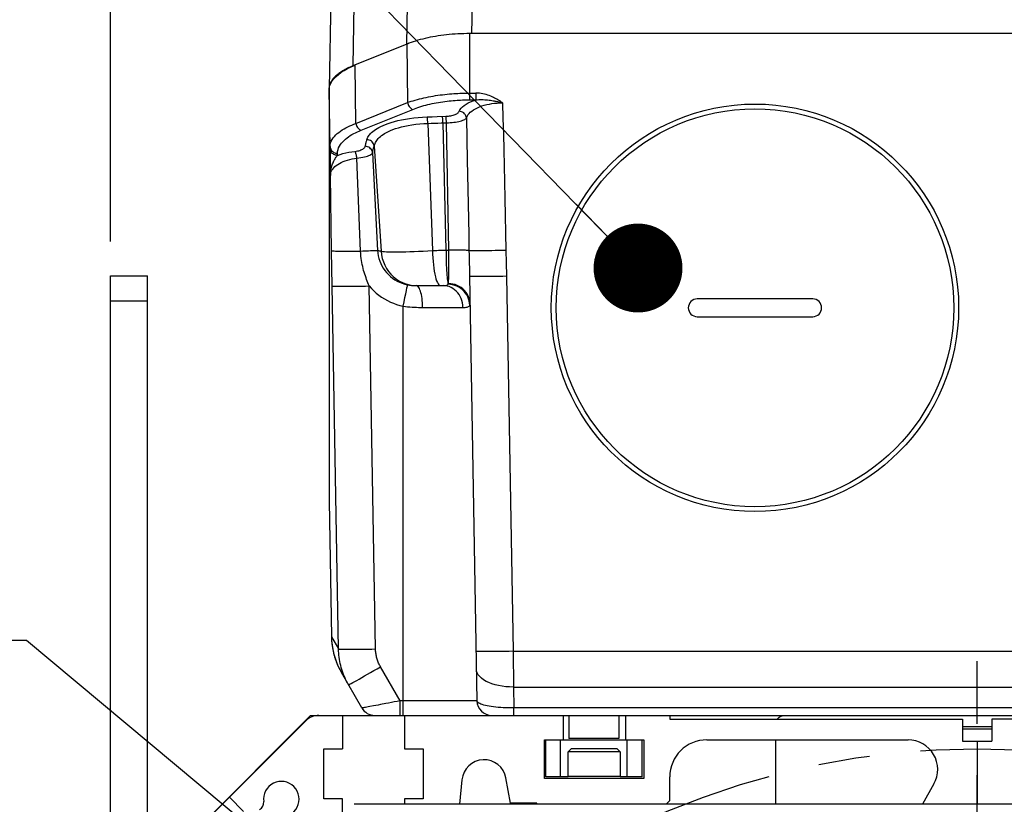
# Model space of a CAD drawing. Header units: millimetres. Extents: x 0 to 420, y 0 to 297.
# Tile 63 of 74: x 299 to 332, y 206 to 233. Entities that reach past the tile are written whole.
import ezdxf

# ---------------------------------------------------------------- set-up
doc = ezdxf.new("R2010")
doc.units = ezdxf.units.MM
doc.header["$LTSCALE"] = 23.1
doc.linetypes.add('CENTER', pattern=[0.6, 0.375, -0.075, 0.075, -0.075])
doc.layers.get('0').update_dxf_attribs({"linetype": 'CONTINUOUS'})
for name, color, linetype in [('AXIS', 7, 'CONTINUOUS'), ('COMPONENTS', 7, 'CONTINUOUS'), ('DETAIL', 7, 'CONTINUOUS'), ('DIMENSION', 7, 'CONTINUOUS')]:
    doc.layers.add(name, color=color, linetype=linetype)
doc.styles.get("Standard").update_dxf_attribs({"font": 'arial.ttf'})
doc.dimstyles.new('DIMSTYLE_1', dxfattribs={"dimtxt": 3, "dimasz": 3, "dimexe": 0.18, "dimexo": 0.0625, "dimgap": 0.09, "dimtad": 1, "dimlfac": 4, "dimdsep": 46, "dimtxsty": 'STANDARD', "dimblk": '_FILLED', "dimblk1": '_FILLED', "dimblk2": '_FILLED', "dimcen": 0.09, "dimadec": 0, "dimazin": 0, "dimtp": 0.5, "dimtm": 0.5, "dimtfac": 1, "dimtofl": 0, "dimtmove": 0, "dimatfit": 3, "dimldrblk": '_FILLED', "dimfxl": 1, "dimtolj": 1, "dimarcsym": 0})
doc.dimstyles.get("Standard").update_dxf_attribs({"dimtxt": 3, "dimasz": 3, "dimexe": 0.18, "dimexo": 0.0625, "dimgap": 0.09, "dimtad": 1, "dimdec": 3, "dimdsep": 46, "dimtxsty": 'STANDARD', "dimblk": '_FILLED', "dimblk1": '_FILLED', "dimblk2": '_FILLED', "dimcen": 0.09, "dimadec": 0, "dimazin": 0, "dimtol": 1, "dimtp": 0.001, "dimtm": 0.001, "dimtfac": 1, "dimtdec": 3, "dimtofl": 0, "dimtmove": 0, "dimatfit": 3, "dimldrblk": '_FILLED', "dimfxl": 1, "dimtolj": 1, "dimarcsym": 0})

# ---------------------------------------------------------------- blocks, each defined once
blk = doc.blocks.new('_FILLED')
at = {"color": 0, "linetype": 'BYBLOCK'}
blk.add_solid([(0, 0), (-1, 0.2), (-1, -0.2)], dxfattribs=at)
blk = doc.blocks.new('*D7')
at = {"layer": 'DIMENSION', "color": 2, "linetype": 'CONTINUOUS'}
for p, q in [((301.77, 225.154), (301.77, 255.871)), ((360.27, 225.154), (360.27, 255.871)), ((301.77, 253.871), (331.02, 253.871)), ((360.27, 253.871), (331.02, 253.871))]:
    blk.add_line(p, q, dxfattribs=at)
at = {"layer": 'DIMENSION', "color": 2, "linetype": 'CONTINUOUS', "xscale": 3, "yscale": 3, "zscale": 3}
for p, rotation in [((301.77, 253.871), 180), ((360.27, 253.871), 360)]:
    blk.add_blockref('_FILLED', p, dxfattribs=dict(at, rotation=rotation))
at = {"layer": 'DIMENSION', "color": 2, "linetype": 'CONTINUOUS', "insert": (331.02, 257.621), "char_height": 3, "width": 6.99257, "attachment_point": 2, "line_spacing_factor": 0.9}
blk.add_mtext('234', dxfattribs=at)

msp = doc.modelspace()

# ---------------------------------------------------------------- linework, layer by layer
at = {"layer": 'AXIS', "color": 2, "linetype": 'CENTER'}
msp.add_line((331.02018, 181.17239), (331.02018, 211.00127), dxfattribs=at)
msp.add_circle((331.02018, 181.17239), 26.875, dxfattribs=at)
at = {"layer": 'COMPONENTS', "color": 7, "linetype": 'CONTINUOUS'}
for p, q in [((309.20379, 233.39366), (309.14525, 230.32533)), ((313.8853, 232.1721), (313.81679, 232.17122)), ((313.95392, 232.17239), (313.8853, 232.1721)), ((348.15254, 232.17239), (313.88782, 232.17239)), ((311.7665, 231.81738), (309.94524, 231.08155)), ((311.80259, 231.83153), (311.75536, 231.81288)), ((311.85089, 231.84975), (311.80259, 231.83153)), ((309.14518, 230.25624), (309.15224, 230.33751)), ((309.14526, 230.32533), (309.14518, 230.31728)), ((309.14518, 230.31728), (309.14518, 216.40465)), ((309.17841, 228.22804), (309.17876, 228.17215)), ((309.17996, 228.03303), (309.18126, 227.908)), ((309.18126, 227.908), (309.18461, 227.6183)), ((309.18461, 227.6183), (309.18745, 227.38643)), ((301.77018, 198.99739), (301.77018, 223.99739)), ((301.77018, 223.99739), (303.02018, 223.99739)), ((303.02018, 158.67239), (303.02018, 223.99739)), ((312.08382, 223.67239), (312.99362, 223.67239)), ((313.88661, 223.98586), (314.1366, 209.66366)), ((325.47018, 223.22239), (321.57018, 223.22239)), ((321.57018, 222.62239), (325.47018, 222.62239)), ((309.14518, 216.41239), (309.14532, 216.40385)), ((309.14518, 216.40465), (309.14532, 216.3999)), ((309.14525, 216.40385), (309.22514, 211.82682)), ((310.25084, 209.42239), (309.55986, 210.61921)), ((303.02018, 203.67239), (308.52018, 209.17239)), ((308.52018, 209.17239), (353.52018, 209.17239)), ((309.59518, 209.17239), (309.59518, 208.04739)), ((311.69518, 209.17239), (311.69518, 208.04739)), ((317.04518, 209.17239), (317.04518, 208.34739)), ((317.24287, 209.17239), (317.24287, 208.39609)), ((318.93037, 209.17239), (318.93037, 208.39609)), ((319.14518, 209.17239), (319.14518, 208.34739)), ((320.64518, 209.17239), (320.64518, 209.04739)), ((320.64518, 209.04739), (330.52018, 209.04739)), ((330.52018, 209.04739), (330.52018, 208.29739)), ((331.52018, 209.04739), (331.52018, 208.29739)), ((341.39518, 209.04739), (331.52018, 209.04739)), ((303.20324, 203.83545), (308.35712, 208.98933)), ((330.52018, 208.79739), (331.52018, 208.79739)), ((330.52018, 208.72239), (331.52018, 208.72239)), ((318.93037, 208.39609), (317.24287, 208.39609)), ((316.42018, 207.04739), (316.42018, 208.34739)), ((316.42018, 208.34739), (319.77018, 208.34739)), ((316.45768, 207.09739), (316.45768, 208.34739)), ((316.95768, 207.09739), (316.95768, 208.34739)), ((319.20768, 207.09739), (319.20768, 208.34739)), ((319.70768, 207.09739), (319.70768, 208.34739)), ((319.77018, 208.34739), (319.77018, 207.04739)), ((321.89518, 208.34739), (328.68795, 208.34739)), ((324.20768, 208.34739), (324.20768, 206.17239)), ((330.52018, 208.29739), (331.52018, 208.29739)), ((331.02018, 208.29739), (331.02018, 206.17239)), ((308.97018, 206.35489), (308.97018, 208.04739)), ((308.97018, 208.04739), (309.59518, 208.04739)), ((311.69518, 208.04739), (312.32018, 208.04739)), ((312.32018, 208.04739), (312.32018, 206.35489)), ((317.22018, 207.94739), (317.32018, 208.04739)), ((317.22018, 207.10614), (317.22018, 207.94739)), ((318.97018, 207.94739), (317.22018, 207.94739)), ((318.87018, 208.04739), (317.32018, 208.04739)), ((318.97018, 207.94739), (318.87018, 208.04739)), ((318.97018, 207.94739), (318.97018, 207.10614)), ((315.27018, 206.20989), (315.11268, 207.06173)), ((317.22018, 207.09739), (316.45768, 207.09739)), ((319.70768, 207.09739), (318.97018, 207.09739)), ((320.64518, 206.29739), (320.64518, 207.09739)), ((313.6289, 206.99999), (313.54615, 206.17239)), ((319.77018, 207.04739), (316.42018, 207.04739)), ((329.56018, 206.85828), (329.17556, 206.17239)), ((306.26039, 205.93218), (305.78018, 206.41239)), ((309.59518, 206.35489), (308.97018, 206.35489)), ((309.59518, 205.92239), (309.59518, 206.35489)), ((352.0473, 206.17239), (309.99305, 206.17239)), ((311.69518, 206.35489), (311.69518, 206.17239)), ((312.32018, 206.35489), (311.69518, 206.35489)), ((316.15768, 206.20989), (315.27018, 206.20989)), ((316.15768, 206.17239), (316.15768, 206.20989)), ((320.52018, 206.17239), (320.64518, 206.29739))]:
    msp.add_line(p, q, dxfattribs=at)
at = {"layer": 'COMPONENTS', "color": 9, "linetype": 'CONTINUOUS'}
for p, q in [((309.98469, 233.14905), (309.94524, 231.08155)), ((311.77763, 233.14905), (311.75536, 231.81288)), ((313.97071, 233.179), (313.95392, 232.17239)), ((313.88782, 232.17239), (313.88782, 229.93801)), ((311.7665, 231.81738), (311.79072, 229.84392)), ((310.04811, 229.13986), (310.02386, 231.11331)), ((309.17821, 228.36359), (309.14518, 230.25624)), ((313.88782, 230.16545), (314.10001, 230.16545)), ((314.10003, 230.16545), (314.10003, 229.93801)), ((310.04811, 229.13986), (311.79072, 229.84392)), ((313.84504, 229.93799), (314.09981, 229.93801)), ((310.22396, 228.91242), (311.9666, 229.61649)), ((312.45599, 229.36302), (312.62761, 229.36891)), ((312.62761, 229.36891), (312.79849, 229.37466)), ((312.79849, 229.37466), (313.0867, 229.38419)), ((313.78262, 229.32881), (313.80971, 227.90389)), ((312.47684, 229.14407), (312.59113, 229.1473)), ((312.47684, 229.14407), (312.63775, 224.85327)), ((312.59113, 229.1473), (312.70509, 229.15066)), ((312.70509, 229.15066), (312.81871, 229.15413)), ((312.81871, 229.15413), (312.932, 229.15771)), ((312.932, 229.15771), (313.1067, 229.16345)), ((312.98853, 229.15955), (313.08985, 224.86713)), ((313.18169, 224.8672), (313.1067, 229.16345)), ((309.17821, 228.29319), (309.17821, 228.36359)), ((310.64955, 228.30332), (310.6757, 228.40933)), ((310.66854, 228.38028), (310.89915, 224.83459)), ((309.42817, 228.06572), (309.42817, 228.1362)), ((310.61327, 228.15204), (310.78369, 224.85505)), ((310.6251, 228.20207), (310.6372, 228.25249)), ((310.6372, 228.25249), (310.64955, 228.30332)), ((309.22824, 227.67968), (309.23935, 227.71593)), ((310.20639, 224.83584), (310.08378, 227.97469)), ((313.80971, 227.90389), (313.83745, 226.42924)), ((309.23126, 224.84957), (309.18745, 227.38643)), ((309.25156, 223.65821), (309.23126, 224.84957)), ((313.08985, 224.86713), (313.18169, 224.8672)), ((315.13641, 223.98579), (315.35725, 211.33436)), ((309.4638, 211.41259), (309.25156, 223.65821)), ((310.71358, 211.41259), (310.50134, 223.65822)), ((311.70435, 223.26511), (311.73093, 223.39326)), ((311.73093, 223.39326), (311.75404, 223.50408)), ((301.77018, 223.15374), (303.02018, 223.15374)), ((311.64518, 222.97803), (311.67538, 223.1248)), ((311.67538, 223.1248), (311.70435, 223.26511)), ((311.64518, 209.17239), (311.64518, 222.97803)), ((312.30167, 222.93548), (313.66332, 222.93548)), ((309.14532, 216.40385), (309.22522, 211.82651)), ((309.22514, 211.8269), (309.22522, 211.82651)), ((309.22522, 211.82651), (309.23157, 211.68602)), ((309.22522, 211.82651), (309.22536, 211.82558)), ((309.22536, 211.82558), (309.23176, 211.68514)), ((309.22536, 211.82558), (309.4638, 211.41259)), ((309.23157, 211.68602), (309.23609, 211.63255)), ((309.23176, 211.68514), (309.24603, 211.54529)), ((309.24603, 211.54529), (309.26815, 211.4065)), ((309.26815, 211.40647), (309.29804, 211.2691)), ((309.29804, 211.2691), (309.3356, 211.13364)), ((309.3356, 211.13364), (309.38071, 211.0005)), ((315.35725, 211.33436), (315.36778, 210.12799)), ((315.35725, 211.33436), (346.6831, 211.33436)), ((309.38071, 211.0005), (309.43324, 210.87011)), ((311.54232, 209.66366), (310.88082, 210.80942)), ((315.36778, 210.12799), (315.38009, 209.42239)), ((315.36778, 210.12799), (346.67258, 210.12799)), ((310.52091, 209.46993), (310.4654, 209.45966)), ((311.54232, 209.17239), (311.54232, 209.66366)), ((314.1366, 209.66366), (311.54232, 209.66366)), ((315.38009, 209.17239), (315.38009, 209.42239)), ((346.66026, 209.42239), (315.38009, 209.42239)), ((318.97018, 207.10614), (317.22018, 207.10614))]:
    msp.add_line(p, q, dxfattribs=at)
at = {"layer": 'COMPONENTS', "color": 7, "linetype": 'CONTINUOUS'}
for points in [[(313.88782, 232.17239), (313.78883, 232.17172), (313.69019, 232.16975), (313.5919, 232.16648), (313.49384, 232.16189), (313.39613, 232.156), (313.29915, 232.14883), (313.20291, 232.14038), (313.1074, 232.13065), (313.01299, 232.11971), (312.91971, 232.10755), (312.82754, 232.09416), (312.73673, 232.07962), (312.64734, 232.06392), (312.55932, 232.04707), (312.4728, 232.02909), (312.3878, 232.01), (312.30431, 231.98979), (312.22243, 231.96848), (312.14216, 231.94606), (312.0635, 231.92254), (311.98659, 231.89791), (311.91148, 231.87217), (311.83811, 231.84533), (311.7665, 231.81738)], [(309.94524, 231.08155), (309.89958, 231.06267), (309.85511, 231.04343), (309.81183, 231.02383), (309.76974, 231.00385), (309.72883, 230.98352), (309.68919, 230.96285), (309.65081, 230.94185), (309.61368, 230.92051), (309.57787, 230.89888), (309.54339, 230.87695), (309.51021, 230.85472), (309.47841, 230.83222), (309.44797, 230.80946), (309.4189, 230.78643), (309.39124, 230.76318), (309.365, 230.73969), (309.34017, 230.71598), (309.31679, 230.69207), (309.29487, 230.66797), (309.27439, 230.64368), (309.2554, 230.61923), (309.23789, 230.59462), (309.22187, 230.56986), (309.20735, 230.54498), (309.19434, 230.51998), (309.18284, 230.49487), (309.17286, 230.46968), (309.16442, 230.4444), (309.15749, 230.41905), (309.15211, 230.39366), (309.14826, 230.36824), (309.14595, 230.34278), (309.14526, 230.32533)], [(309.15224, 230.33751), (309.17205, 230.41753), (309.2046, 230.4963), (309.25028, 230.57415), (309.3087, 230.65076), (309.37871, 230.72509), (309.46051, 230.79711), (309.55389, 230.86686), (309.65709, 230.93344), (309.76953, 230.99656), (309.89178, 231.05652), (310.02386, 231.11331)], [(309.17821, 228.29319), (309.17823, 228.27394), (309.17841, 228.22804)], [(309.17876, 228.17215), (309.179, 228.14071), (309.17996, 228.03303)], [(309.22517, 211.82685), (309.22542, 211.81423), (309.22753, 211.75334)], [(309.22753, 211.75334), (309.23112, 211.69253), (309.23619, 211.63182)], [(309.23609, 211.63255), (309.23783, 211.615), (309.24124, 211.58365)], [(309.24124, 211.58365), (309.24518, 211.55136), (309.24964, 211.51833), (309.2547, 211.48437), (309.26035, 211.4497), (309.26663, 211.41435), (309.27358, 211.37832), (309.28119, 211.34172), (309.28951, 211.30458), (309.29855, 211.26691), (309.30832, 211.22883), (309.31884, 211.19037), (309.33014, 211.15154), (309.3422, 211.11246), (309.35504, 211.07316), (309.36868, 211.03366), (309.3831, 210.99407), (309.3983, 210.95442), (309.4143, 210.91472), (309.43107, 210.87509), (309.44861, 210.83556), (309.46693, 210.79614), (309.48598, 210.75694), (309.50576, 210.71799), (309.52626, 210.67929), (309.54744, 210.64096), (309.55986, 210.61921)], [(309.79828, 210.20624), (309.7638, 210.26797), (309.73113, 210.33055), (309.70028, 210.39392), (309.67129, 210.45801), (309.64416, 210.52277), (309.61888, 210.58822), (309.59547, 210.6543), (309.57394, 210.72095), (309.55428, 210.78818), (309.53652, 210.85593), (309.52066, 210.92415), (309.5067, 210.99285), (309.49467, 211.06196), (309.48458, 211.13145), (309.47643, 211.2013), (309.47024, 211.27148), (309.46603, 211.34193), (309.4638, 211.41259)], [(324.28452, 209.04739), (324.28525, 209.04902), (324.28921, 209.05664), (324.2936, 209.06413), (324.29842, 209.07147), (324.30367, 209.07864), (324.30933, 209.08563), (324.31539, 209.09244), (324.32184, 209.09903), (324.32867, 209.10541), (324.33586, 209.11156), (324.3434, 209.11747), (324.35128, 209.12313), (324.35948, 209.12852), (324.36799, 209.13364), (324.37678, 209.13848), (324.38585, 209.14303), (324.39518, 209.14727), (324.40474, 209.15121), (324.41452, 209.15482), (324.42451, 209.15812), (324.43467, 209.16108), (324.445, 209.16371), (324.45547, 209.166), (324.46607, 209.16795), (324.47677, 209.16954), (324.48755, 209.17079), (324.49839, 209.17168), (324.50927, 209.17221), (324.52018, 209.17239)]]:
    msp.add_lwpolyline(points, dxfattribs=at)
at = {"layer": 'COMPONENTS', "color": 9, "linetype": 'CONTINUOUS'}
for points in [[(311.79072, 229.84392), (311.85316, 229.86635), (311.91778, 229.88825), (311.98456, 229.90957), (312.05362, 229.93031), (312.12479, 229.95041), (312.19763, 229.96971), (312.27208, 229.98821), (312.34808, 230.00589), (312.42513, 230.02263), (312.50315, 230.03843), (312.58205, 230.0533), (312.66129, 230.06715), (312.74077, 230.07999), (312.82038, 230.09186), (312.89956, 230.10269), (312.97821, 230.11253), (313.05623, 230.12141), (313.13304, 230.1293), (313.20855, 230.13627), (313.28267, 230.14236), (313.35484, 230.14758), (313.42499, 230.152), (313.49305, 230.15569), (313.55847, 230.15866), (313.6212, 230.161), (313.6812, 230.16278), (313.73793, 230.16405), (313.79122, 230.16486), (313.84118, 230.1653), (313.88782, 230.16545)], [(314.73365, 230), (314.69111, 230.02152), (314.6464, 230.0421), (314.59952, 230.06175), (314.55033, 230.08076), (314.49896, 230.09884), (314.44588, 230.11509), (314.39095, 230.12949), (314.3343, 230.14206), (314.2768, 230.15202), (314.21872, 230.15911), (314.1598, 230.16358), (314.10001, 230.16545)], [(315.00355, 229.83455), (314.98497, 229.84775), (314.96573, 229.86106), (314.94583, 229.8745), (314.92529, 229.88806), (314.90408, 229.90174), (314.88214, 229.91553), (314.85947, 229.92946), (314.83606, 229.9435), (314.81179, 229.95758), (314.78661, 229.97168), (314.76056, 229.98582), (314.73365, 230)], [(311.79073, 229.84393), (311.79988, 229.80978), (311.81242, 229.77642), (311.8281, 229.74452), (311.8466, 229.71474), (311.86753, 229.68766), (311.89048, 229.66386), (311.91497, 229.6438), (311.94052, 229.62791), (311.9666, 229.61649)], [(311.9666, 229.61649), (312.02376, 229.63897), (312.0829, 229.66083), (312.14402, 229.6821), (312.20727, 229.70282), (312.2725, 229.72294), (312.3392, 229.74226), (312.4074, 229.76075), (312.47707, 229.77843), (312.54762, 229.79518), (312.61908, 229.81098), (312.69143, 229.82584), (312.76399, 229.83971), (312.83678, 229.85255), (312.90978, 229.8644), (312.9823, 229.87526), (313.05432, 229.8851), (313.12585, 229.89394), (313.1962, 229.90186), (313.26534, 229.90884), (313.3333, 229.91489), (313.39941, 229.92014), (313.46366, 229.92458), (313.52605, 229.92822), (313.58599, 229.93123), (313.64345, 229.93359), (313.69845, 229.93532), (313.75045, 229.93661), (313.79925, 229.93752), (313.84504, 229.93799)], [(313.56314, 229.60627), (313.59945, 229.65596), (313.6452, 229.70356), (313.70106, 229.74935), (313.76636, 229.79305), (313.83909, 229.83385), (313.91857, 229.87147), (314.00548, 229.90619), (314.09981, 229.93801)], [(313.78263, 229.3288), (313.80325, 229.37913), (313.83202, 229.42743), (313.86854, 229.4737), (313.91235, 229.51816), (313.963, 229.56058), (314.02004, 229.60032), (314.08294, 229.6373), (314.15116, 229.6716), (314.22431, 229.7028), (314.30198, 229.73085), (314.38349, 229.7558), (314.46791, 229.77733), (314.55447, 229.79532), (314.64274, 229.80987), (314.7323, 229.82107), (314.82266, 229.82894), (314.91324, 229.83344), (315.00355, 229.83455)], [(314.10003, 229.93801), (314.14806, 229.9427), (314.1967, 229.94583), (314.24593, 229.94744), (314.29589, 229.94762), (314.34637, 229.9464), (314.39668, 229.9439), (314.44672, 229.94022), (314.49648, 229.93544), (314.54543, 229.92972), (314.59334, 229.9232), (314.64031, 229.91596), (314.6863, 229.9081)], [(314.6863, 229.9081), (314.716, 229.90264), (314.74512, 229.89698), (314.77366, 229.89114), (314.80157, 229.88519), (314.82886, 229.87913), (314.85557, 229.87297), (314.8817, 229.86671), (314.90722, 229.86039), (314.93219, 229.85403), (314.95657, 229.84762), (314.98035, 229.84115), (315.00355, 229.83455)], [(315.00355, 229.83455), (315.01504, 229.31006), (315.02653, 228.7806), (315.03804, 228.24618), (315.0495, 227.70971), (315.06096, 227.16828), (315.07261, 226.61311), (315.08449, 226.04127), (315.09656, 225.45569), (315.1088, 224.85636)], [(310.42128, 228.59507), (310.42948, 228.62336), (310.44091, 228.65226), (310.45557, 228.68177), (310.47316, 228.71189), (310.49398, 228.74262), (310.5189, 228.77395), (310.54784, 228.80592), (310.58088, 228.83848), (310.61907, 228.87151), (310.66236, 228.90504), (310.71081, 228.93903), (310.76563, 228.97318), (310.8268, 229.00754), (310.89434, 229.04206), (310.96951, 229.0762), (311.05248, 229.11007), (311.14308, 229.14355), (311.24199, 229.17576), (311.34966, 229.20677), (311.46563, 229.2365), (311.5893, 229.26378), (311.72177, 229.28859), (311.86193, 229.31095), (312.00583, 229.32969), (312.15215, 229.34442), (312.3022, 229.35553), (312.45599, 229.36302)], [(312.47684, 229.14407), (312.47546, 229.1754), (312.47377, 229.20603), (312.47179, 229.23547), (312.46956, 229.26325), (312.46712, 229.28892), (312.46449, 229.31208), (312.46174, 229.33236), (312.45889, 229.34943), (312.45599, 229.36302)], [(312.98858, 229.15955), (312.98727, 229.1911), (312.98566, 229.22197), (312.98377, 229.25165), (312.98164, 229.27966), (312.9793, 229.30556), (312.97678, 229.32893), (312.97413, 229.34938), (312.9714, 229.3666), (312.96862, 229.38029)], [(313.0867, 229.38419), (313.12963, 229.38639), (313.17148, 229.39004), (313.21223, 229.39517), (313.25219, 229.40181), (313.29106, 229.40991), (313.32791, 229.41935), (313.36269, 229.43016), (313.39544, 229.4423), (313.42531, 229.45555), (313.45227, 229.46994), (313.47636, 229.48543), (313.49687, 229.50167), (313.51358, 229.51853), (313.52671, 229.53615), (313.56314, 229.60627)], [(313.1067, 229.16345), (313.10538, 229.19501), (313.10377, 229.22587), (313.10187, 229.25555), (313.09974, 229.28357), (313.09739, 229.30947), (313.09487, 229.33283), (313.09222, 229.35329), (313.08948, 229.3705), (313.0867, 229.38419)], [(313.1067, 229.16345), (313.17063, 229.16592), (313.23379, 229.16978), (313.29569, 229.17501), (313.35583, 229.18166), (313.41377, 229.18968), (313.46914, 229.19894), (313.52149, 229.20948), (313.57036, 229.22127), (313.61534, 229.23406), (313.65602, 229.24792), (313.69201, 229.2628), (313.72296, 229.27835), (313.74854, 229.29446), (313.76851, 229.31127), (313.78262, 229.32881)], [(313.78265, 229.32882), (313.77582, 229.36686), (313.76249, 229.40371), (313.74301, 229.43835), (313.71792, 229.46986), (313.68789, 229.49737), (313.65374, 229.52013), (313.6164, 229.53753), (313.57689, 229.54909), (313.53627, 229.5545)], [(309.17821, 228.3636), (309.18317, 228.42642), (309.1972, 228.48702), (309.21935, 228.54521), (309.24861, 228.60077), (309.2841, 228.6537), (309.32513, 228.70421), (309.37097, 228.75228), (309.42085, 228.79787), (309.47436, 228.84119), (309.5309, 228.88224), (309.5899, 228.92104), (309.65117, 228.95781), (309.71426, 228.99257), (309.77873, 229.02537), (309.84462, 229.05645), (309.91176, 229.0859), (309.97969, 229.11368), (310.04811, 229.13986)], [(310.04809, 229.13985), (310.05724, 229.10571), (310.06978, 229.07235), (310.08546, 229.04045), (310.10395, 229.01066), (310.12489, 228.98359), (310.14784, 228.95979), (310.17233, 228.93973), (310.19788, 228.92383), (310.22396, 228.91242)], [(310.6757, 228.40933), (310.68529, 228.43902), (310.69752, 228.46931), (310.71252, 228.50011), (310.73052, 228.53142), (310.75188, 228.56335), (310.77683, 228.59584), (310.80563, 228.6288), (310.83872, 228.66226), (310.87639, 228.69612), (310.91893, 228.73025), (310.96687, 228.76462), (311.02053, 228.79907), (311.08022, 228.83342), (311.14652, 228.86752), (311.21982, 228.90119), (311.3003, 228.93414), (311.38823, 228.96599), (311.48392, 228.9965), (311.58733, 229.0253), (311.69796, 229.05184), (311.81627, 229.07591), (311.94151, 229.09705), (312.071, 229.1146), (312.20339, 229.1283), (312.33888, 229.13817), (312.47684, 229.14407)], [(309.42817, 228.1362), (309.43401, 228.19913), (309.44645, 228.25959), (309.46549, 228.31757), (309.49183, 228.37307), (309.52477, 228.4261), (309.56215, 228.47668), (309.60377, 228.52475), (309.64983, 228.57037), (309.6987, 228.61372), (309.75022, 228.65479), (309.80455, 228.69359), (309.86058, 228.73039), (309.91816, 228.76518), (309.97744, 228.79797), (310.03773, 228.82906), (310.0988, 228.85855), (310.16087, 228.88634), (310.22396, 228.91242)], [(309.17821, 228.36363), (309.18091, 228.33378), (309.18773, 228.3045), (309.19857, 228.27628), (309.21325, 228.24959), (309.23151, 228.22488), (309.25306, 228.20256), (309.27754, 228.183), (309.30453, 228.16653), (309.33358, 228.15343), (309.36422, 228.14391), (309.39592, 228.13814), (309.42817, 228.1362)], [(310.0151, 228.1987), (310.06081, 228.20505), (310.1041, 228.21304), (310.14499, 228.22267), (310.18385, 228.23406), (310.2203, 228.24708), (310.2532, 228.26144), (310.28246, 228.2772), (310.30817, 228.29429), (310.3294, 228.3122), (310.34585, 228.33077), (310.35784, 228.35016), (310.36535, 228.37038)], [(310.36535, 228.37038), (310.37128, 228.39521), (310.37728, 228.42007), (310.38335, 228.44497), (310.3895, 228.4699), (310.39572, 228.49487), (310.40201, 228.51987), (310.40836, 228.5449), (310.41479, 228.56997), (310.42128, 228.59507)], [(310.61327, 228.15204), (310.60613, 228.18969), (310.59252, 228.22597), (310.5728, 228.25989), (310.54751, 228.29056), (310.51732, 228.31715), (310.48305, 228.33893), (310.44562, 228.35533), (310.40603, 228.36591), (310.36535, 228.37038)], [(310.66854, 228.38028), (310.66079, 228.41738), (310.64677, 228.45306), (310.62685, 228.48639), (310.60153, 228.5165), (310.5715, 228.54259), (310.53753, 228.56398), (310.50052, 228.58012), (310.46143, 228.59057), (310.42128, 228.59507)], [(309.42817, 228.06576), (309.39592, 228.06769), (309.36422, 228.07347), (309.33358, 228.08299), (309.30453, 228.09609), (309.27754, 228.11256), (309.25306, 228.13211), (309.23151, 228.15444), (309.21324, 228.17915), (309.19857, 228.20584), (309.18773, 228.23406), (309.18091, 228.26334), (309.17821, 228.29319)], [(309.23935, 227.71593), (309.25135, 227.75088), (309.26409, 227.78447), (309.27745, 227.81668), (309.29127, 227.84744), (309.30541, 227.87668), (309.31974, 227.90438), (309.33415, 227.93048), (309.34849, 227.95492), (309.36265, 227.97766), (309.37655, 227.99871), (309.39012, 228.01805), (309.40327, 228.03566), (309.41597, 228.05156), (309.42817, 228.06576)], [(309.42817, 228.06572), (309.51786, 228.09601), (309.6108, 228.12305), (309.70699, 228.14684), (309.80644, 228.16737), (309.90915, 228.18466), (310.0151, 228.1987)], [(310.0837, 227.97468), (310.07936, 228.00684), (310.07394, 228.03833), (310.06752, 228.0686), (310.06021, 228.09716), (310.05214, 228.12352), (310.04344, 228.14722), (310.03427, 228.16788), (310.02477, 228.18513), (310.0151, 228.1987)], [(310.08378, 227.97469), (310.15153, 227.98208), (310.2169, 227.99107), (310.27924, 228.00161), (310.33792, 228.01376), (310.39236, 228.02742), (310.44206, 228.04231), (310.48649, 228.05846), (310.52511, 228.07579), (310.55746, 228.09387), (310.58315, 228.11253), (310.60185, 228.13193), (310.61327, 228.15204)], [(310.61327, 228.15204), (310.61915, 228.17701), (310.6251, 228.20207)], [(309.18745, 227.38642), (309.19042, 227.43054), (309.19971, 227.47417), (309.21536, 227.51734), (309.23748, 227.56039), (309.26602, 227.603), (309.30071, 227.64418), (309.34126, 227.68382), (309.38749, 227.72204), (309.43896, 227.75816), (309.49513, 227.79202), (309.55579, 227.82379), (309.62103, 227.85318), (309.69089, 227.8803), (309.7647, 227.90505), (309.84143, 227.92692), (309.92038, 227.94574), (310.00131, 227.96166), (310.08378, 227.97469)], [(309.18745, 227.38642), (309.18759, 227.41295), (309.18841, 227.43918), (309.18991, 227.46511), (309.19205, 227.49072), (309.1948, 227.51597), (309.19813, 227.54081), (309.202, 227.56522), (309.20639, 227.58918), (309.21125, 227.61262), (309.21654, 227.63552), (309.22221, 227.65787), (309.22824, 227.67968)], [(313.83745, 226.42924), (313.85688, 225.38835), (313.86686, 224.85057)], [(309.23126, 224.84957), (309.23709, 224.84685), (309.25287, 224.84432), (309.27847, 224.84201), (309.31369, 224.83994), (309.35824, 224.83811), (309.41177, 224.83656), (309.47384, 224.83528), (309.54397, 224.83429), (309.6216, 224.8336), (309.70609, 224.83321), (309.79679, 224.83312), (309.89295, 224.83334), (309.99381, 224.83387), (310.09858, 224.83469), (310.2064, 224.83581)], [(310.20641, 224.83584), (310.27931, 224.83929), (310.34978, 224.84248), (310.4171, 224.84538), (310.48059, 224.84798), (310.5396, 224.85022), (310.59352, 224.85211), (310.64181, 224.85361), (310.68396, 224.85471), (310.71956, 224.85539), (310.74824, 224.85567), (310.76969, 224.85552), (310.78372, 224.85495)], [(310.50134, 223.65822), (310.47922, 223.71095), (310.45702, 223.76515), (310.43484, 223.82088), (310.41278, 223.87841), (310.39105, 223.93758), (310.36997, 223.99786), (310.34964, 224.05923), (310.33017, 224.1218), (310.31181, 224.18514), (310.29474, 224.24883), (310.27886, 224.31336), (310.26406, 224.37963), (310.25067, 224.4473), (310.23869, 224.51677), (310.22782, 224.59012), (310.21839, 224.66809), (310.21108, 224.75001), (310.20641, 224.83584)], [(310.78369, 224.85505), (310.79165, 224.76503), (310.80624, 224.67567), (310.82741, 224.58745), (310.8551, 224.50077), (310.88919, 224.41616), (310.92945, 224.33432), (310.97557, 224.25576), (311.02735, 224.18079), (311.08463, 224.1097), (311.14711, 224.04286), (311.21447, 223.98063), (311.28651, 223.92333), (311.3629, 223.87122), (311.44322, 223.82466), (311.52711, 223.78395), (311.61415, 223.74932), (311.70386, 223.72095), (311.79577, 223.69898)], [(310.78369, 224.85505), (310.79215, 224.85417), (310.80166, 224.85295), (310.81224, 224.85139), (310.8239, 224.84947), (310.83666, 224.8472), (310.85055, 224.84458), (310.86558, 224.84161), (310.88178, 224.83828), (310.89915, 224.83459)], [(310.89915, 224.83459), (310.95036, 224.82557), (311.01248, 224.81827), (311.08538, 224.81267), (311.16895, 224.80881), (311.2629, 224.80661), (311.36662, 224.80586), (311.4797, 224.80656), (311.60166, 224.80867), (311.73166, 224.81196), (311.8691, 224.8164), (312.0133, 224.82197), (312.16311, 224.82848), (312.31757, 224.83585), (312.47606, 224.84412), (312.63775, 224.85327)], [(310.89916, 224.83459), (310.91351, 224.7105), (310.93964, 224.58854), (310.97729, 224.46991), (311.02608, 224.3558), (311.08552, 224.24736), (311.15503, 224.14567), (311.2339, 224.05175), (311.32135, 223.96653), (311.4165, 223.89086), (311.5184, 223.82551), (311.62604, 223.77113), (311.73833, 223.72826), (311.85416, 223.69733), (311.97236, 223.67864), (312.09175, 223.67239)], [(312.63775, 224.85327), (312.68733, 224.85582), (312.73714, 224.85812), (312.78716, 224.86017), (312.83743, 224.86197), (312.88788, 224.86352), (312.93838, 224.8648), (312.98887, 224.86583), (313.03936, 224.8666), (313.08985, 224.86711)], [(312.63775, 224.85327), (312.64061, 224.72774), (312.64617, 224.60419), (312.65436, 224.48389), (312.66512, 224.36807), (312.67833, 224.25789), (312.69385, 224.1545), (312.71152, 224.05893), (312.73117, 223.97218), (312.7526, 223.89511), (312.77558, 223.82852), (312.79989, 223.77308), (312.82527, 223.72937), (312.85146, 223.69782), (312.87821, 223.67876), (312.90523, 223.67239)], [(313.09135, 224.86713), (313.09207, 224.76292), (313.09349, 224.65982), (313.09559, 224.55856), (313.09836, 224.45985), (313.10178, 224.36437), (313.10583, 224.27281), (313.11048, 224.18579), (313.1157, 224.10393), (313.12144, 224.0278), (313.12767, 223.95799), (313.13434, 223.89491), (313.14143, 223.83892), (313.14889, 223.7904), (313.15667, 223.74981), (313.16471, 223.71747)], [(313.1728, 223.74134), (313.17575, 223.7711), (313.17838, 223.80592), (313.18072, 223.84565), (313.18283, 223.89012), (313.18469, 223.93912), (313.18625, 223.99244), (313.18751, 224.04987), (313.1885, 224.11113), (313.18917, 224.17591), (313.18953, 224.24389), (313.1896, 224.31479), (313.18936, 224.38843), (313.1888, 224.4646), (313.18796, 224.54288), (313.18682, 224.62267), (313.18539, 224.70351), (313.18368, 224.78514), (313.18169, 224.8672)], [(313.86686, 224.85057), (313.85601, 224.8533), (313.83896, 224.85587), (313.81585, 224.85826), (313.78689, 224.86044), (313.75232, 224.8624), (313.71242, 224.86411), (313.66754, 224.86558), (313.61805, 224.86677), (313.56438, 224.86769), (313.50696, 224.86833), (313.4463, 224.86867), (313.3829, 224.86873), (313.31729, 224.86848), (313.25003, 224.86795), (313.18169, 224.86713)], [(313.86684, 224.85057), (313.86967, 224.70568), (313.87295, 224.56128), (313.87652, 224.41727), (313.88019, 224.27346), (313.88367, 224.12972), (313.88659, 223.98595)], [(315.1088, 224.85636), (314.98743, 224.85401), (314.8672, 224.85189), (314.74926, 224.85001), (314.63472, 224.84841), (314.52466, 224.84708), (314.42013, 224.84605), (314.3221, 224.84532), (314.23152, 224.8449), (314.14922, 224.84479), (314.076, 224.845), (314.01254, 224.84552), (313.95945, 224.84635), (313.91723, 224.84748), (313.88626, 224.8489), (313.86686, 224.85059)], [(315.1088, 224.85636), (315.11286, 224.72398), (315.11713, 224.58652), (315.12162, 224.44397), (315.12634, 224.29633), (315.13126, 224.14361), (315.13641, 223.98579)], [(311.75404, 223.50408), (311.77274, 223.59307), (311.7802, 223.62821), (311.78628, 223.65663), (311.79094, 223.67803), (311.79411, 223.6922), (311.79577, 223.69899)], [(311.79577, 223.69898), (311.82829, 223.69289), (311.86067, 223.68769), (311.89291, 223.68335), (311.92496, 223.67981), (311.95686, 223.67701), (311.98866, 223.67492), (312.02042, 223.67348), (312.05213, 223.67266), (312.08382, 223.67239)], [(312.30167, 222.93548), (312.30011, 223.01293), (312.29624, 223.08941), (312.29008, 223.16409), (312.28172, 223.23619), (312.27123, 223.30493), (312.25874, 223.36957), (312.24438, 223.42941), (312.22829, 223.48382), (312.21065, 223.53222), (312.19166, 223.57408), (312.17151, 223.60896), (312.15043, 223.63649), (312.12862, 223.65636), (312.10634, 223.66837), (312.08382, 223.67239)], [(312.99362, 223.67239), (313.02278, 223.67278), (313.04965, 223.67403), (313.07412, 223.67626), (313.09602, 223.67961), (313.11528, 223.6842), (313.13191, 223.69016), (313.14581, 223.6976), (313.15679, 223.70666), (313.16471, 223.71747)], [(313.66332, 222.93548), (313.65853, 223.01293), (313.64661, 223.0894), (313.62769, 223.16409), (313.60198, 223.23619), (313.56975, 223.30492), (313.53135, 223.36956), (313.48719, 223.4294), (313.43774, 223.48382), (313.38353, 223.53222), (313.32514, 223.57408), (313.2632, 223.60896), (313.19837, 223.63649), (313.13135, 223.65636), (313.06285, 223.66837), (312.99362, 223.67239)], [(313.16471, 223.71747), (313.16673, 223.72095), (313.16848, 223.72463), (313.16997, 223.7285), (313.17118, 223.73257), (313.17212, 223.73685), (313.1728, 223.74134)], [(313.87523, 223.15211), (313.85367, 223.22233), (313.82497, 223.29024), (313.78941, 223.35515), (313.74736, 223.4164), (313.69924, 223.47338), (313.64554, 223.52551), (313.5868, 223.57225), (313.52362, 223.61313), (313.45663, 223.64774), (313.38653, 223.67573), (313.31402, 223.69681), (313.23983, 223.71077), (313.16471, 223.71747)], [(313.90301, 223.0458), (313.89786, 223.11781), (313.885, 223.18893), (313.86454, 223.25844), (313.83671, 223.3256), (313.80179, 223.38973), (313.76014, 223.45015), (313.7122, 223.50625), (313.65847, 223.55743), (313.59949, 223.60318), (313.53588, 223.64301), (313.46831, 223.67651), (313.39747, 223.70334), (313.32409, 223.72322), (313.24894, 223.73593), (313.1728, 223.74135)], [(315.13641, 223.98579), (315.0058, 223.98364), (314.87661, 223.98174), (314.75027, 223.98013), (314.62816, 223.97881), (314.51162, 223.97782), (314.40192, 223.97715), (314.30026, 223.97681), (314.20776, 223.97681), (314.12544, 223.97715), (314.05418, 223.97782), (313.99477, 223.97882), (313.94787, 223.98013), (313.91399, 223.98175), (313.89349, 223.98364), (313.88661, 223.9858)], [(309.25156, 223.65821), (309.2593, 223.65608), (309.28052, 223.6542), (309.31499, 223.65261), (309.36234, 223.65131), (309.42205, 223.65033), (309.49347, 223.64966), (309.57584, 223.64933), (309.66825, 223.64933), (309.7697, 223.64966), (309.87909, 223.65033), (309.99524, 223.65131), (310.11687, 223.65261), (310.24269, 223.65421), (310.37131, 223.65608), (310.50134, 223.65822)], [(310.50134, 223.65822), (310.57609, 223.57385), (310.65507, 223.49417), (310.73828, 223.41918), (310.82602, 223.34867), (310.91799, 223.28284), (311.01328, 223.2224), (311.1119, 223.16741), (311.21385, 223.11781), (311.31824, 223.07403), (311.42477, 223.03621), (311.53375, 223.00421), (311.64518, 222.97803)], [(313.66332, 222.93548), (313.70265, 222.93577), (313.73913, 222.93784), (313.77253, 222.9417), (313.80263, 222.94713), (313.82923, 222.95435), (313.85209, 222.96394), (313.871, 222.97612), (313.88574, 222.99067), (313.8961, 223.00761)], [(313.89609, 223.00761), (313.88941, 223.08029), (313.87523, 223.15211)], [(311.64518, 222.97803), (311.72118, 222.96841), (311.79656, 222.96008), (311.87122, 222.95302), (311.94502, 222.94732), (312.01795, 222.9429), (312.09014, 222.93953), (312.16156, 222.93713), (312.2321, 222.93578), (312.30167, 222.93548)], [(309.4638, 211.41259), (309.47154, 211.41045), (309.49276, 211.40858), (309.52723, 211.40698), (309.57458, 211.40569), (309.63429, 211.4047), (309.70571, 211.40404), (309.78808, 211.40371), (309.88049, 211.40371), (309.98194, 211.40404), (310.09133, 211.4047), (310.20748, 211.40569), (310.32912, 211.40698), (310.45493, 211.40858), (310.58355, 211.41045), (310.71358, 211.41259)], [(310.88082, 210.80942), (310.86357, 210.8403), (310.84725, 210.87156), (310.83184, 210.9032), (310.81735, 210.93523), (310.80377, 210.96765), (310.79113, 211.00038), (310.77942, 211.03342), (310.76864, 211.06678), (310.75882, 211.10039), (310.74993, 211.13427), (310.74199, 211.16842), (310.73502, 211.20277), (310.72901, 211.23733), (310.72396, 211.2721), (310.71989, 211.30701), (310.71681, 211.34206), (310.7147, 211.37725), (310.71358, 211.41259)], [(315.35725, 211.33436), (315.22663, 211.3322), (315.09745, 211.3303), (314.97111, 211.32869), (314.849, 211.32737), (314.73245, 211.32638), (314.62275, 211.32571), (314.5211, 211.32537), (314.4286, 211.32537), (314.34627, 211.32571), (314.27501, 211.32638), (314.2156, 211.32737), (314.1687, 211.32869), (314.13482, 211.3303), (314.11432, 211.3322), (314.10744, 211.33436)], [(309.43324, 210.87011), (309.49302, 210.74288), (309.55986, 210.61921)], [(309.79828, 210.20624), (309.80513, 210.20792), (309.82363, 210.21636), (309.85359, 210.23146), (309.89467, 210.25306), (309.94645, 210.28093), (310.00834, 210.31475), (310.07969, 210.35418), (310.15972, 210.39877), (310.24756, 210.44804), (310.34226, 210.50147), (310.4428, 210.55848), (310.54808, 210.61843), (310.65697, 210.6807), (310.76828, 210.74459), (310.88082, 210.80942)], [(315.36778, 210.12799), (315.23786, 210.12967), (315.10934, 210.13811), (314.98363, 210.15321), (314.86207, 210.17481), (314.746, 210.20268), (314.63666, 210.2365), (314.53525, 210.27593), (314.44286, 210.32052), (314.36048, 210.36979), (314.28902, 210.42322), (314.22925, 210.48023), (314.18182, 210.54018), (314.14723, 210.60245), (314.12587, 210.66634), (314.11797, 210.73117)], [(310.4654, 209.45966), (310.37275, 209.4428), (310.33594, 209.43618), (310.30562, 209.43086), (310.2819, 209.42681), (310.26483, 209.42402), (310.25448, 209.42255), (310.25084, 209.42239)], [(310.79938, 209.52205), (310.64946, 209.49382), (310.52091, 209.46993)], [(311.05786, 209.57102), (310.88159, 209.53749), (310.79938, 209.52205)], [(311.54232, 209.66366), (311.44271, 209.64483), (311.34402, 209.62584), (311.24673, 209.60699), (311.15113, 209.58867), (311.05786, 209.57102)], [(315.38009, 209.42239), (315.29029, 209.42255), (315.20079, 209.42402), (315.11208, 209.42681), (315.02465, 209.43086), (314.93894, 209.43618), (314.85529, 209.4428), (314.77419, 209.45064), (314.69608, 209.45966), (314.62132, 209.46993), (314.55033, 209.48135), (314.48361, 209.49382), (314.42158, 209.50745), (314.36464, 209.52205), (314.31322, 209.53749), (314.26778, 209.55389), (314.22862, 209.57102), (314.19606, 209.58867), (314.17043, 209.60699), (314.15191, 209.62584), (314.1406, 209.64483), (314.1366, 209.66366)]]:
    msp.add_lwpolyline(points, dxfattribs=at)
at = {"layer": 'COMPONENTS', "color": 7, "linetype": 'CONTINUOUS'}
msp.add_circle((323.52018, 222.92239), 6.875, dxfattribs=at)
at = {"layer": 'COMPONENTS', "color": 9, "linetype": 'CONTINUOUS'}
msp.add_circle((323.52018, 222.92239), 6.71008, dxfattribs=at)
at = {"layer": 'COMPONENTS', "color": 7, "linetype": 'CONTINUOUS'}
for centre, radius, start, end in [((321.57018, 222.92239), 0.3, 90, 270), ((325.47018, 222.92239), 0.3, 270, 90), ((310.68385, 209.67239), 0.5, 210, 270), ((314.63653, 209.67239), 0.5, 181, 270), ((308.79906, 208.54739), 0.625, 90, 135), ((321.89518, 207.09739), 1.25, 90, 180), ((328.68795, 207.34739), 1, 330.71808, 90), ((314.37518, 206.92537), 0.75, 10.475314, 174.290423), ((307.53268, 206.34395), 0.6, 262.104635, 187.895365), ((306.69073, 206.22719), 0.25, 295, 7.895365)]:
    msp.add_arc(centre, radius, start, end, dxfattribs=at)

# ---------------------------------------------------------------- dimensions: what is measured, and where the dimension line sits
at = {"layer": 'DIMENSION', "color": 2, "linetype": 'CONTINUOUS'}
dim = msp.add_linear_dim(base=(360.27018, 253.87124), p1=(301.77018, 225.15374), p2=(360.27018, 225.15374), dimstyle='DIMSTYLE_1', dxfattribs=at)
dim.commit()
dim.dimension.update_dxf_attribs({"geometry": '*D7', "text_midpoint": (327.52389, 256.12124), "dimtype": 160})

# ---------------------------------------------------------------- leaders
at = {"layer": 'DETAIL', "color": 2, "linetype": 'CONTINUOUS'}
for points, override in [([(319.57326, 224.26428), (298.53948, 245.87124), (293.53948, 245.87124)], {"dimtad": 0, "dimldrblk": 'DOT'}), ([(310.9738, 201.6581), (298.9311, 211.6979), (293.9311, 211.6979)], {"dimtad": 0})]:
    msp.add_leader(points, dimstyle='STANDARD', override=override, dxfattribs=at)

doc.saveas('drawing.dxf')
